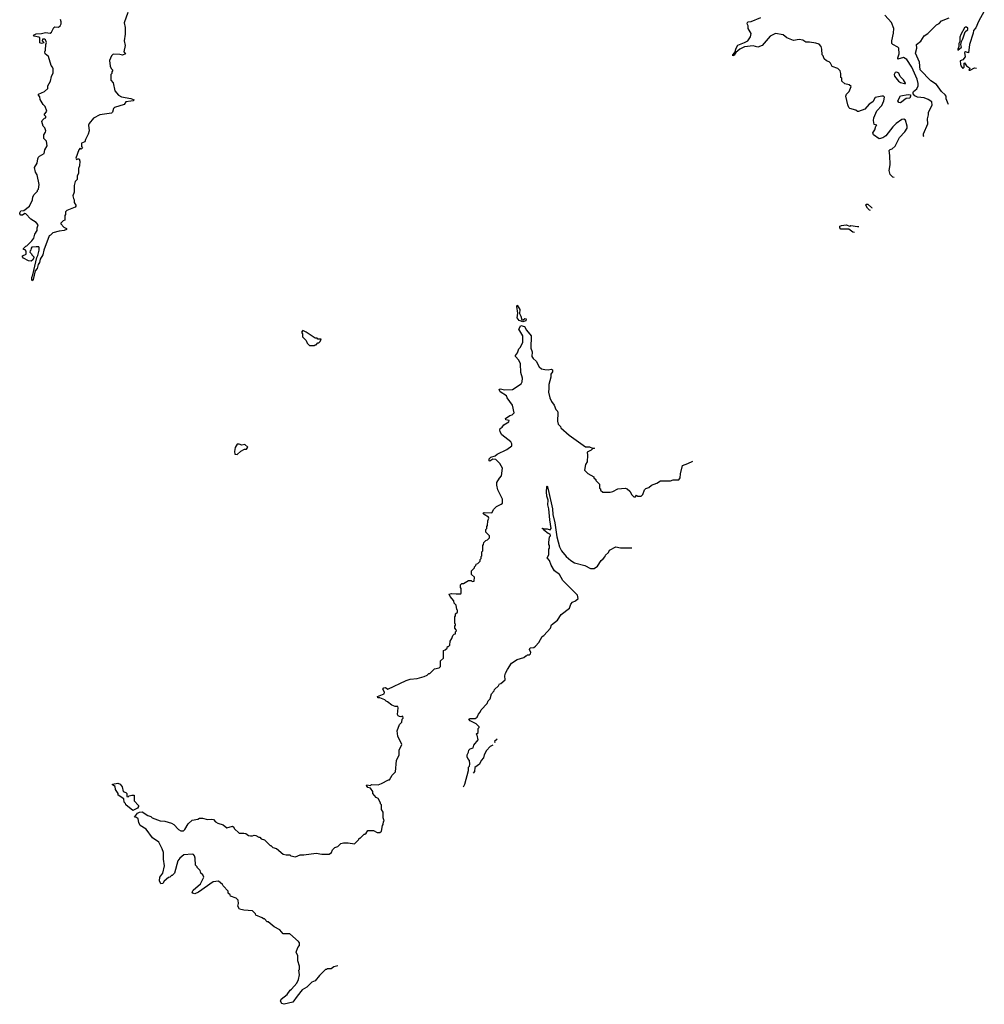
# Model space of a CAD drawing. Extents: x 2348354 to 2479840, y 460476 to 613653.
# Tile 52 of 256: x 2429111 to 2439375, y 502641 to 513119. Entities that reach past the tile are written whole.
import ezdxf

# ---------------------------------------------------------------- set-up
doc = ezdxf.new("R2010")
doc.units = 0

msp = doc.modelspace()

# ---------------------------------------------------------------- linework, layer by layer
at = {"layer": '0CON05XD'}
for points in [[(2439375, 513209), (2439312, 513098), (2439285, 513032), (2439261, 513005), (2439257, 512975), (2439217, 512855), (2439208, 512765), (2439175, 512777), (2439165, 512770), (2439172, 512725), (2439147, 512693), (2439119, 512681), (2439120, 512645), (2439125, 512628), (2439145, 512600), (2439160, 512615), (2439160, 512655), (2439165, 512660), (2439187, 512627), (2439218, 512608), (2439220, 512595), (2439210, 512585), (2439215, 512580), (2439225, 512580), (2439272, 512608), (2439292, 512603)], [(2430262, 513195), (2430222, 513085), (2430232, 513035), (2430232, 512965), (2430223, 512895), (2430232, 512845), (2430220, 512775), (2430238, 512755), (2430205, 512742), (2430175, 512750), (2430105, 512752), (2430088, 512735), (2430067, 512685), (2430073, 512625), (2430085, 512600), (2430100, 512585), (2430100, 512575), (2430090, 512565), (2430090, 512545), (2430080, 512535), (2430082, 512475), (2430107, 512447), (2430125, 512360), (2430164, 512314), (2430195, 512298), (2430295, 512279), (2430330, 512265), (2430320, 512255), (2430295, 512251), (2430240, 512245), (2430222, 512218), (2430120, 512185), (2430108, 512172), (2430100, 512135), (2430087, 512123), (2429965, 512108), (2429895, 512072), (2429852, 512015), (2429842, 511995), (2429849, 511935), (2429840, 511900), (2429810, 511845), (2429805, 511818), (2429770, 511805), (2429768, 511768), (2429778, 511755), (2429765, 511740), (2429755, 511750), (2429740, 511735), (2429710, 511645), (2429715, 511632), (2429731, 511639), (2429745, 511638), (2429750, 511615), (2429748, 511562), (2429738, 511535), (2429738, 511485), (2429722, 511455), (2429722, 511418), (2429703, 511397), (2429692, 511355), (2429692, 511285), (2429678, 511245), (2429682, 511215), (2429692, 511202), (2429690, 511175), (2429710, 511145), (2429708, 511135), (2429700, 511125), (2429613, 511087), (2429600, 511075), (2429600, 511045), (2429590, 511035), (2429590, 510985), (2429575, 510980), (2429550, 510955), (2429550, 510945), (2429581, 510911), (2429610, 510895), (2429610, 510885), (2429586, 510874), (2429532, 510868), (2429465, 510850), (2429440, 510825), (2429425, 510820), (2429368, 510665), (2429356, 510616), (2429328, 510572), (2429322, 510535), (2429307, 510513), (2429298, 510472), (2429277, 510445), (2429255, 510353), (2429245, 510340), (2429239, 510349), (2429239, 510375), (2429252, 510405), (2429293, 510587), (2429305, 510610), (2429318, 510665), (2429318, 510695), (2429315, 510700), (2429285, 510702), (2429242, 510698), (2429232, 510688), (2429230, 510665), (2429222, 510658), (2429220, 510645), (2429238, 510628), (2429240, 510615), (2429260, 510595), (2429262, 510585), (2429249, 510561), (2429235, 510550), (2429205, 510552), (2429152, 510582), (2429140, 510595), (2429140, 510605), (2429180, 510625), (2429180, 510655), (2429168, 510668), (2429152, 510672), (2429150, 510685), (2429175, 510710), (2429188, 510712), (2429240, 510765), (2429260, 510795), (2429273, 510837), (2429298, 510875), (2429298, 510905), (2429308, 510935), (2429285, 510962), (2429230, 510995), (2429175, 511052), (2429165, 511058), (2429140, 511040), (2429125, 511039), (2429112, 511052), (2429111, 511065), (2429125, 511083), (2429155, 511088), (2429216, 511134), (2429247, 511203), (2429250, 511235), (2429265, 511260), (2429300, 511295), (2429300, 511305), (2429310, 511315), (2429320, 511365), (2429297, 511467), (2429280, 511495), (2429270, 511545), (2429297, 511593), (2429303, 511637), (2429312, 511655), (2429323, 511667), (2429372, 511695), (2429380, 511735), (2429402, 511775), (2429398, 511825), (2429368, 511855), (2429368, 511892), (2429387, 511923), (2429388, 511935), (2429377, 511967), (2429362, 511985), (2429348, 512035), (2429350, 512045), (2429375, 512070), (2429390, 512075), (2429388, 512088), (2429372, 512105), (2429400, 512145), (2429382, 512195), (2429362, 512215), (2429328, 512268), (2429327, 512297), (2429310, 512315), (2429310, 512325), (2429376, 512354), (2429410, 512385), (2429412, 512415), (2429438, 512465), (2429448, 512515), (2429468, 512555), (2429468, 512595), (2429460, 512615), (2429445, 512630), (2429417, 512727), (2429383, 512755), (2429380, 512775), (2429387, 512795), (2429388, 512855), (2429397, 512875), (2429387, 512905), (2429375, 512913), (2429355, 512912), (2429350, 512895), (2429368, 512872), (2429345, 512866), (2429325, 512871), (2429327, 512925), (2429314, 512934), (2429264, 512944), (2429258, 512955), (2429285, 512968), (2429345, 512971), (2429385, 512982), (2429435, 512974), (2429448, 512985), (2429475, 513037), (2429485, 513042), (2429525, 513038), (2429542, 513055), (2429552, 513075), (2429552, 513095), (2429545, 513120)], [(2438415, 511438), (2438403, 511443), (2438373, 511473), (2438363, 511515), (2438372, 511575), (2438371, 511675), (2438363, 511727), (2438373, 511737), (2438396, 511744), (2438426, 511774), (2438474, 511866), (2438531, 511925), (2438553, 511963), (2438554, 511985), (2438538, 512048), (2438519, 512059), (2438497, 512057), (2438437, 512015), (2438401, 511979), (2438326, 511884), (2438295, 511860), (2438255, 511852), (2438195, 511892), (2438188, 511915), (2438210, 511945), (2438220, 511985), (2438230, 511995), (2438203, 512003), (2438197, 512045), (2438201, 512075), (2438232, 512148), (2438286, 512205), (2438306, 512256), (2438312, 512295), (2438304, 512304), (2438285, 512306), (2438215, 512292), (2438188, 512245), (2438150, 512220), (2438105, 512167), (2438035, 512140), (2438025, 512140), (2438007, 512157), (2437944, 512174), (2437932, 512185), (2437923, 512213), (2437902, 512305), (2437908, 512325), (2437938, 512355), (2437957, 512407), (2437937, 512427), (2437890, 512435), (2437860, 512465), (2437860, 512495), (2437850, 512505), (2437850, 512545), (2437840, 512575), (2437815, 512600), (2437755, 512620), (2437740, 512655), (2437725, 512670), (2437695, 512680), (2437672, 512702), (2437660, 512735), (2437650, 512745), (2437648, 512805), (2437640, 512835), (2437617, 512857), (2437582, 512868), (2437515, 512880), (2437475, 512880), (2437445, 512900), (2437405, 512908), (2437345, 512898), (2437274, 512924), (2437236, 512956), (2437155, 512971), (2437095, 512942), (2437010, 512845), (2436965, 512828), (2436915, 512842), (2436825, 512831), (2436775, 512805), (2436732, 512768), (2436715, 512742), (2436700, 512735), (2436699, 512745), (2436721, 512769), (2436733, 512817), (2436753, 512847), (2436823, 512875), (2436858, 512895), (2436888, 512935), (2436893, 512973), (2436862, 513025), (2436862, 513055), (2436852, 513075), (2436855, 513090), (2436864, 513096), (2436895, 513098), (2436997, 513143)], [(2438734, 511876), (2438729, 511879), (2438728, 511905), (2438775, 512010), (2438771, 512065), (2438782, 512105), (2438782, 512135), (2438821, 512209), (2438815, 512246), (2438779, 512271), (2438735, 512288), (2438665, 512293), (2438637, 512307), (2438618, 512328), (2438617, 512345), (2438622, 512355), (2438656, 512384), (2438671, 512415), (2438671, 512441), (2438660, 512485), (2438604, 512615), (2438552, 512695), (2438515, 512715), (2438455, 512698), (2438454, 512714), (2438468, 512755), (2438464, 512814), (2438455, 512828), (2438400, 512855), (2438392, 512865), (2438390, 512895), (2438410, 512975), (2438414, 513024), (2438388, 513088), (2438317, 513167)], [(2438995, 512217), (2438990, 512225), (2438970, 512275), (2438970, 512305), (2438959, 512319), (2438918, 512355), (2438868, 512428), (2438805, 512467), (2438694, 512585), (2438686, 512665), (2438644, 512764), (2438657, 512815), (2438655, 512856), (2438700, 512890), (2438735, 512946), (2438775, 512971), (2438865, 513064), (2438895, 513078), (2438918, 513105), (2439001, 513139)], [(2439095, 512793), (2439132, 512825), (2439126, 512855), (2439131, 512885), (2439147, 512915), (2439171, 512989), (2439200, 513015), (2439200, 513030), (2439185, 513040), (2439175, 513040), (2439165, 513031), (2439125, 512961), (2439115, 512933), (2439113, 512887), (2439104, 512865), (2439104, 512835), (2439093, 512805), (2439095, 512793)], [(2438525, 512438), (2438535, 512440), (2438538, 512445), (2438515, 512480), (2438480, 512515), (2438465, 512550), (2438445, 512562), (2438425, 512556), (2438417, 512535), (2438418, 512518), (2438463, 512465), (2438485, 512450), (2438525, 512438)], [(2438485, 512234), (2438465, 512239), (2438454, 512255), (2438485, 512307), (2438565, 512321), (2438588, 512318), (2438591, 512305), (2438581, 512285), (2438545, 512280), (2438485, 512234)], [(2438163, 511088), (2438152, 511092), (2438132, 511112), (2438116, 511144), (2438118, 511155), (2438136, 511156), (2438179, 511115), (2438180, 511112)], [(2437995, 510855), (2437975, 510858), (2437935, 510888), (2437849, 510889), (2437839, 510905), (2437838, 510922), (2437855, 510930), (2437905, 510934), (2437945, 510922), (2437955, 510927), (2438025, 510918), (2438041, 510919)], [(2434465, 509903), (2434425, 509919), (2434406, 509945), (2434411, 509995), (2434400, 510065), (2434405, 510080), (2434434, 510035), (2434431, 509991), (2434444, 509964), (2434453, 509923), (2434467, 509923), (2434485, 509940), (2434500, 509935), (2434496, 509914), (2434465, 509903)], [(2432497, 503050), (2432495, 503050), (2432455, 503038), (2432425, 503018), (2432385, 503020), (2432375, 503010), (2432365, 503010), (2432301, 502949), (2432255, 502890), (2432220, 502875), (2432166, 502824), (2432118, 502795), (2432062, 502728), (2432017, 502663), (2431925, 502641), (2431900, 502650), (2431888, 502675), (2431892, 502695), (2431956, 502745), (2431988, 502792), (2432005, 502803), (2432060, 502865), (2432078, 502905), (2432088, 502955), (2432080, 503005), (2432087, 503013), (2432090, 503045), (2432072, 503105), (2432070, 503155), (2432052, 503195), (2432070, 503245), (2432090, 503265), (2432090, 503295), (2432078, 503308), (2431985, 503390), (2431915, 503390), (2431880, 503435), (2431820, 503465), (2431755, 503520), (2431745, 503520), (2431715, 503550), (2431705, 503550), (2431692, 503562), (2431625, 503590), (2431620, 503605), (2431587, 503637), (2431495, 503643), (2431450, 503655), (2431432, 503685), (2431440, 503715), (2431435, 503750), (2431415, 503770), (2431355, 503790), (2431350, 503805), (2431330, 503825), (2431330, 503845), (2431275, 503900), (2431270, 503915), (2431225, 503950), (2431170, 503945), (2431015, 503834), (2430975, 503818), (2430955, 503822), (2430948, 503835), (2430957, 503855), (2431035, 503923), (2431072, 503995), (2431059, 504019), (2431040, 504035), (2431030, 504065), (2431000, 504095), (2431000, 504105), (2430983, 504123), (2430980, 504195), (2430972, 504222), (2430960, 504235), (2430945, 504240), (2430858, 504232), (2430814, 504196), (2430793, 504167), (2430760, 504035), (2430735, 504010), (2430725, 504010), (2430707, 503993), (2430695, 503990), (2430650, 503950), (2430635, 503928), (2430614, 503924), (2430600, 503955), (2430602, 503995), (2430633, 504035), (2430652, 504115), (2430642, 504185), (2430642, 504255), (2430627, 504297), (2430590, 504365), (2430524, 504414), (2430456, 504506), (2430394, 504544), (2430378, 504575), (2430372, 504615), (2430355, 504630), (2430332, 504632), (2430366, 504674), (2430385, 504686), (2430415, 504690), (2430475, 504650), (2430505, 504640), (2430520, 504625), (2430605, 504592), (2430655, 504588), (2430727, 504567), (2430750, 504555), (2430801, 504501), (2430825, 504488), (2430855, 504488), (2430869, 504501), (2430905, 504560), (2430945, 504600), (2431005, 504612), (2431025, 504622), (2431055, 504622), (2431108, 504608), (2431155, 504612), (2431175, 504608), (2431195, 504582), (2431218, 504568), (2431275, 504550), (2431315, 504520), (2431377, 504537), (2431390, 504525), (2431395, 504510), (2431445, 504462), (2431495, 504462), (2431517, 504457), (2431545, 504438), (2431567, 504433), (2431588, 504432), (2431605, 504440), (2431625, 504438), (2431655, 504420), (2431665, 504420), (2431682, 504402), (2431715, 504390), (2431775, 504330), (2431785, 504330), (2431805, 504310), (2431845, 504300), (2431915, 504240), (2431945, 504230), (2431985, 504230), (2431995, 504220), (2432045, 504210), (2432095, 504230), (2432135, 504230), (2432265, 504250), (2432325, 504240), (2432405, 504240), (2432430, 504255), (2432440, 504285), (2432465, 504310), (2432495, 504320), (2432528, 504352), (2432555, 504360), (2432605, 504360), (2432675, 504350), (2432720, 504395), (2432725, 504410), (2432735, 504410), (2432775, 504450), (2432785, 504450), (2432798, 504462), (2432815, 504490), (2432875, 504490), (2432915, 504470), (2432945, 504470), (2432960, 504485), (2432970, 504545), (2432980, 504555), (2432983, 504587), (2432990, 504595), (2432980, 504625), (2432980, 504685), (2432960, 504715), (2432960, 504765), (2432950, 504775), (2432950, 504785), (2432925, 504830), (2432905, 504840), (2432870, 504885), (2432870, 504905), (2432845, 504940), (2432815, 504948), (2432801, 504969), (2432805, 504977), (2432845, 504970), (2432855, 504980), (2432925, 504978), (2432961, 504989), (2433035, 505030), (2433045, 505030), (2433075, 505080), (2433110, 505115), (2433122, 505235), (2433148, 505295), (2433148, 505345), (2433178, 505405), (2433133, 505493), (2433128, 505552), (2433152, 505618), (2433177, 505643), (2433180, 505675), (2433190, 505685), (2433188, 505708), (2433165, 505700), (2433153, 505703), (2433140, 505710), (2433132, 505725), (2433140, 505795), (2433135, 505810), (2433105, 505810), (2433070, 505825), (2433025, 505860), (2433010, 505865), (2432995, 505882), (2432945, 505902), (2432923, 505903), (2432920, 505915), (2432991, 505945), (2432994, 505964), (2432974, 505995), (2432985, 506010), (2433005, 506012), (2433027, 505993), (2433225, 506088), (2433265, 506100), (2433342, 506108), (2433415, 506130), (2433447, 506143), (2433465, 506160), (2433475, 506160), (2433525, 506210), (2433575, 506222), (2433590, 506235), (2433590, 506295), (2433620, 506325), (2433620, 506405), (2433638, 506412), (2433658, 506432), (2433662, 506448), (2433675, 506450), (2433688, 506462), (2433690, 506505), (2433710, 506535), (2433720, 506565), (2433735, 506580), (2433750, 506585), (2433750, 506605), (2433758, 506615), (2433757, 506627), (2433740, 506645), (2433740, 506665), (2433750, 506675), (2433750, 506685), (2433740, 506695), (2433740, 506765), (2433750, 506775), (2433750, 506795), (2433770, 506815), (2433770, 506835), (2433763, 506843), (2433755, 506890), (2433735, 506910), (2433730, 506935), (2433690, 506980), (2433680, 507005), (2433705, 507014), (2433755, 507008), (2433805, 507010), (2433810, 507015), (2433810, 507065), (2433800, 507075), (2433800, 507105), (2433815, 507120), (2433835, 507120), (2433885, 507150), (2433915, 507150), (2433925, 507140), (2433948, 507142), (2433950, 507185), (2433920, 507215), (2433920, 507255), (2433950, 507285), (2433950, 507295), (2433965, 507310), (2433970, 507325), (2433985, 507330), (2434010, 507355), (2434010, 507375), (2434020, 507385), (2434020, 507405), (2434030, 507415), (2434030, 507455), (2434040, 507465), (2434040, 507525), (2434047, 507533), (2434050, 507555), (2434072, 507578), (2434088, 507582), (2434110, 507605), (2434110, 507625), (2434070, 507665), (2434070, 507695), (2434080, 507705), (2434083, 507727), (2434090, 507735), (2434092, 507785), (2434102, 507815), (2434098, 507825), (2434055, 507853), (2434043, 507865), (2434045, 507870), (2434055, 507876), (2434135, 507870), (2434155, 507910), (2434185, 507940), (2434235, 507962), (2434248, 507975), (2434248, 508015), (2434198, 508115), (2434188, 508165), (2434188, 508192), (2434215, 508240), (2434238, 508265), (2434248, 508345), (2434220, 508395), (2434178, 508438), (2434145, 508443), (2434115, 508420), (2434108, 508425), (2434107, 508445), (2434125, 508462), (2434172, 508478), (2434190, 508495), (2434296, 508544), (2434348, 508585), (2434348, 508605), (2434338, 508625), (2434241, 508701), (2434223, 508733), (2434220, 508755), (2434225, 508770), (2434246, 508784), (2434264, 508806), (2434315, 508840), (2434320, 508855), (2434285, 508862), (2434282, 508875), (2434325, 508905), (2434353, 508915), (2434372, 508935), (2434356, 509016), (2434298, 509095), (2434292, 509115), (2434225, 509159), (2434213, 509185), (2434225, 509191), (2434275, 509180), (2434355, 509183), (2434446, 509244), (2434456, 509264), (2434461, 509305), (2434444, 509365), (2434440, 509455), (2434424, 509494), (2434388, 509535), (2434388, 509545), (2434407, 509573), (2434422, 509615), (2434438, 509632), (2434466, 509685), (2434464, 509755), (2434421, 509825), (2434445, 509864), (2434483, 509853), (2434504, 509814), (2434554, 509754), (2434550, 509625), (2434564, 509585), (2434562, 509535), (2434573, 509515), (2434607, 509485), (2434637, 509425), (2434664, 509404), (2434700, 509395), (2434735, 509391), (2434765, 509400), (2434782, 509392), (2434780, 509370), (2434762, 509345), (2434762, 509315), (2434740, 509235), (2434740, 509195), (2434738, 509155), (2434753, 509093), (2434770, 509055), (2434797, 509017), (2434815, 508970), (2434832, 508952), (2434838, 508935), (2434832, 508845), (2434840, 508815), (2434865, 508790), (2434870, 508775), (2434957, 508697), (2435132, 508575), (2435175, 508573), (2435205, 508558), (2435228, 508558), (2435205, 508552), (2435192, 508538), (2435148, 508515), (2435152, 508485), (2435148, 508415), (2435133, 508387), (2435122, 508325), (2435155, 508290), (2435220, 508255), (2435220, 508245), (2435240, 508225), (2435240, 508215), (2435280, 508175), (2435280, 508135), (2435290, 508125), (2435292, 508112), (2435315, 508090), (2435395, 508092), (2435422, 508098), (2435475, 508128), (2435555, 508132), (2435575, 508128), (2435603, 508103), (2435625, 508062), (2435645, 508040), (2435665, 508040), (2435675, 508060), (2435685, 508050), (2435725, 508050), (2435740, 508065), (2435760, 508115), (2435775, 508130), (2435805, 508140), (2435833, 508167), (2435890, 508185), (2435928, 508212), (2436035, 508213), (2436065, 508222), (2436125, 508223), (2436138, 508245), (2436141, 508285), (2436163, 508375), (2436220, 508395), (2436275, 508419)], [(2432245, 509650), (2432255, 509660), (2432265, 509660), (2432285, 509680), (2432295, 509680), (2432310, 509695), (2432318, 509718), (2432285, 509720), (2432275, 509730), (2432255, 509730), (2432160, 509795), (2432125, 509810), (2432110, 509795), (2432120, 509775), (2432120, 509745), (2432160, 509705), (2432170, 509675), (2432195, 509650), (2432245, 509650)], [(2431425, 508490), (2431465, 508528), (2431503, 508547), (2431525, 508550), (2431538, 508568), (2431507, 508597), (2431475, 508592), (2431445, 508602), (2431425, 508600), (2431404, 508566), (2431398, 508525), (2431400, 508495), (2431425, 508490)], [(2433834, 504954), (2433846, 504984), (2433885, 505130), (2433888, 505165), (2433897, 505175), (2433900, 505195), (2433898, 505235), (2433880, 505255), (2433872, 505275), (2433873, 505297), (2433887, 505323), (2433890, 505345), (2433905, 505360), (2433935, 505370), (2433942, 505398), (2433990, 505455), (2433980, 505505), (2433970, 505515), (2433990, 505535), (2433990, 505575), (2434000, 505585), (2434000, 505595), (2433970, 505625), (2433905, 505659), (2433890, 505675), (2433905, 505684), (2433956, 505684), (2433980, 505695), (2433993, 505727), (2434012, 505748), (2434020, 505775), (2434087, 505843), (2434095, 505870), (2434117, 505893), (2434132, 505945), (2434160, 505975), (2434165, 505990), (2434205, 506030), (2434215, 506050), (2434230, 506055), (2434277, 506093), (2434272, 506135), (2434282, 506165), (2434300, 506205), (2434345, 506270), (2434405, 506310), (2434475, 506332), (2434495, 506350), (2434505, 506350), (2434515, 506360), (2434535, 506360), (2434548, 506372), (2434550, 506385), (2434536, 506415), (2434544, 506436), (2434582, 506438), (2434599, 506451), (2434635, 506490), (2434670, 506555), (2434690, 506565), (2434760, 506645), (2434771, 506679), (2434833, 506727), (2434871, 506789), (2434963, 506857), (2434975, 506900), (2434995, 506922), (2435026, 506934), (2435052, 506958), (2435048, 506995), (2434892, 507152), (2434855, 507213), (2434802, 507255), (2434768, 507315), (2434750, 507365), (2434723, 507393), (2434742, 507425), (2434740, 507485), (2434750, 507495), (2434750, 507525), (2434740, 507535), (2434740, 507555), (2434750, 507615), (2434758, 507625), (2434757, 507645), (2434735, 507652), (2434688, 507685), (2434680, 507700), (2434670, 507705), (2434677, 507707), (2434680, 507700), (2434725, 507701), (2434755, 507691), (2434766, 507705), (2434751, 507795), (2434742, 507915), (2434731, 507955), (2434733, 508005), (2434719, 508049), (2434717, 508093), (2434719, 508151), (2434725, 508157), (2434735, 508118), (2434780, 507915), (2434784, 507854), (2434807, 507765), (2434827, 507615), (2434855, 507510), (2434876, 507466), (2434927, 507407), (2434975, 507362), (2435015, 507340), (2435125, 507312), (2435185, 507278), (2435225, 507278), (2435258, 507305), (2435297, 507363), (2435319, 507381), (2435340, 507405), (2435345, 507420), (2435375, 507450), (2435387, 507473), (2435455, 507508), (2435505, 507498), (2435626, 507498)], [(2434191, 505462), (2434162, 505438), (2434166, 505426)], [(2434146, 505398), (2434117, 505383), (2434077, 505343), (2434052, 505295), (2434046, 505264), (2434022, 505235), (2434003, 505195), (2433955, 505160), (2433950, 505120), (2433937, 505100)], [(2430315, 504702), (2430240, 504765), (2430238, 504778), (2430223, 504793), (2430218, 504828), (2430160, 504865), (2430158, 504885), (2430132, 504925), (2430127, 504957), (2430100, 504975), (2430100, 504985), (2430155, 504993), (2430182, 504985), (2430203, 504955), (2430212, 504905), (2430240, 504895), (2430250, 504885), (2430252, 504852), (2430265, 504850), (2430275, 504860), (2430305, 504868), (2430330, 504865), (2430328, 504805), (2430375, 504758), (2430377, 504745), (2430365, 504727), (2430315, 504702)]]:
    msp.add_lwpolyline(points, dxfattribs=at)

doc.saveas('drawing.dxf')
